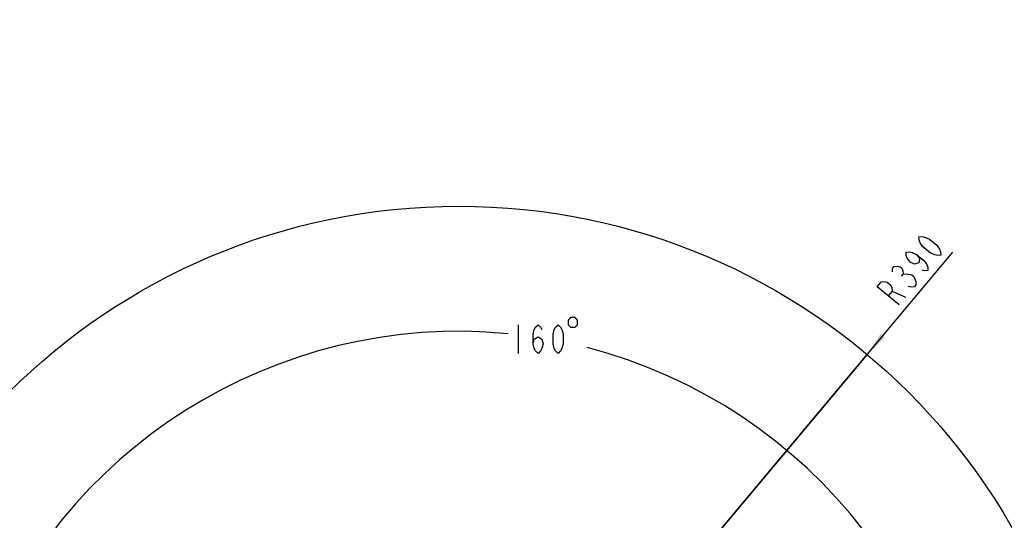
# Model space of a CAD drawing. Header units: millimetres. Extents: x 0 to 5945, y 0 to 4205.
# Tile 44 of 76: x 2822 to 3425, y 1087 to 1394. Entities that reach past the tile are written whole.
import ezdxf

# ---------------------------------------------------------------- set-up
doc = ezdxf.new("R2010")
doc.units = ezdxf.units.MM
doc.header["$LTSCALE"] = 326.975
doc.layers.get('0').update_dxf_attribs({"linetype": 'CONTINUOUS'})
doc.layers.add('204101000019_DXF_DIMENSION', color=7, linetype='CONTINUOUS')
doc.layers.add('204101000019DXF_CONTINUOUS_LINE', color=7, linetype='CONTINUOUS')
doc.styles.get("Standard").update_dxf_attribs({"font": 'txt', "width": 0.7})
doc.dimstyles.new('DIMSTYLE_3', dxfattribs={"dimtxt": 17.5, "dimasz": 15, "dimexe": 1.5, "dimexo": 0, "dimgap": 1.75, "dimtad": 0, "dimtih": 1, "dimtoh": 1, "dimdec": 1, "dimdsep": 46, "dimtxsty": 'Standard', "dimblk": '_FILLED', "dimblk1": '_FILLED', "dimblk2": '_FILLED', "dimcen": 0.09, "dimclrt": 5, "dimazin": 2, "dimtp": 0.5, "dimtm": 0.5, "dimtfac": 1, "dimtdec": 4, "dimtofl": 0, "dimtmove": 0, "dimatfit": 3, "dimldrblk": '_FILLED', "dimfxl": 1, "dimtolj": 1, "dimarcsym": 0})
doc.dimstyles.new('DIMSTYLE_7', dxfattribs={"dimtxt": 17.5, "dimasz": 15, "dimexe": 1.5, "dimexo": 0, "dimtad": 1, "dimdec": 0, "dimdsep": 46, "dimtxsty": 'Standard', "dimblk": '_FILLED', "dimblk1": '_FILLED', "dimblk2": '_FILLED', "dimcen": 0.09, "dimclrt": 5, "dimazin": 2, "dimtfac": 1, "dimtdec": 0, "dimtofl": 0, "dimtmove": 0, "dimatfit": 3, "dimldrblk": '_FILLED', "dimfxl": 1, "dimtolj": 1, "dimarcsym": 0})
doc.dimstyles.new('DIMSTYLE_8', dxfattribs={"dimtxt": 17.5, "dimasz": 15, "dimexe": 1.5, "dimexo": 0, "dimtad": 1, "dimdsep": 46, "dimtxsty": 'Standard', "dimblk": '_FILLED', "dimblk1": '_FILLED', "dimblk2": '_FILLED', "dimcen": 0.09, "dimclrt": 5, "dimazin": 2, "dimtp": 0.01, "dimtm": 0.01, "dimtfac": 1, "dimtofl": 0, "dimtmove": 0, "dimatfit": 3, "dimldrblk": '_FILLED', "dimfxl": 1, "dimtolj": 1, "dimarcsym": 0})

# ---------------------------------------------------------------- blocks, each defined once
blk = doc.blocks.new('*D22')
at = {"layer": '204101000019_DXF_DIMENSION', "color": 2, "linetype": 'Continuous', "transparency": 16777216}
for q in [(2789.07, 999.26), (3411.42, 889.52)]:
    blk.add_line((3090.57, 889.52), q, dxfattribs=at)
for start, end in [(84.46855, 160), (0, 75.46897)]:
    blk.add_arc((3090.57, 889.52), 313.35, start, end, dxfattribs=at)
for points in [[(2799.95, 1011.3), (2796.12, 996.69), (2803.21, 1010.02)], [(3401.81, 904.47), (3403.92, 889.52), (3405.31, 904.56)]]:
    blk.add_solid(points, dxfattribs=at)
blk = doc.blocks.new('_FILLED')
at = {"color": 0, "linetype": 'ByBlock'}
blk.add_solid([(0, 0), (-1, 0.117), (-1, -0.117)], dxfattribs=at)
blk = doc.blocks.new('*D24')
at = {"layer": '204101000019_DXF_DIMENSION', "color": 2, "linetype": 'Continuous', "transparency": 16777216}
for p, q in [((3090.57, 889.52), (4581.62, 1393.82)), ((4455.29, 1351.1), (3090.57, 889.52)), ((4455.29, 1351.1), (4455.29, 1351.1))]:
    blk.add_line(p, q, dxfattribs=at)
at = {"layer": '204101000019_DXF_DIMENSION', "color": 2, "linetype": 'Continuous', "transparency": 16777216, "xscale": 15, "yscale": 15, "zscale": 15, "rotation": 198.6864967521}
blk.add_blockref('_FILLED', (4455.29, 1351.1), dxfattribs=at)
blk = doc.blocks.new('*D29')
at = {"layer": '204101000019_DXF_DIMENSION', "color": 2, "linetype": 'Continuous', "transparency": 16777216}
for p, q in [((3090.57, 889.52), (3393.2, 1251.43)), ((3340.75, 1188.7), (3090.57, 889.52)), ((3340.75, 1188.7), (3340.75, 1188.7))]:
    blk.add_line(p, q, dxfattribs=at)
at = {"layer": '204101000019_DXF_DIMENSION', "color": 2, "linetype": 'Continuous', "transparency": 16777216, "xscale": 15, "yscale": 15, "zscale": 15, "rotation": 230.0960882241}
blk.add_blockref('_FILLED', (3340.75, 1188.7), dxfattribs=at)

msp = doc.modelspace()

# ---------------------------------------------------------------- linework, layer by layer
at = {"layer": '204101000019_DXF_DIMENSION', "color": 5, "linetype": 'Continuous'}
for p, q in [((3361.877, 1236.7), (3362.859, 1237.875)), ((3356.119, 1227.542), (3364.305, 1223.691)), ((3126.901, 1206.861), (3126.901, 1189.361))]:
    msp.add_line(p, q, dxfattribs=at)
for points in [[(3385.916, 1249.533), (3383.815, 1249.294), (3382.205, 1249.643), (3379.476, 1250.926), (3375.001, 1254.668), (3373.255, 1257.127), (3372.627, 1258.649), (3372.491, 1260.759), (3374.592, 1260.999), (3376.202, 1260.651), (3378.93, 1259.367), (3383.405, 1255.625), (3385.151, 1253.167), (3385.779, 1251.644), (3385.916, 1249.533)], [(3371.072, 1249.969), (3372.818, 1247.511), (3372.463, 1244.814), (3369.872, 1243.987), (3367.143, 1245.271), (3365.397, 1247.729), (3364.769, 1249.252), (3364.632, 1251.362), (3366.733, 1251.601), (3368.343, 1251.253), (3371.072, 1249.969), (3375.547, 1246.228), (3377.293, 1243.769), (3377.921, 1242.246), (3378.057, 1240.136), (3375.956, 1239.897), (3374.346, 1240.245)], [(3356.419, 1239.267), (3356.283, 1241.377), (3357.265, 1242.552), (3359.366, 1242.791), (3360.976, 1242.443), (3362.095, 1241.508), (3362.723, 1239.985), (3362.859, 1237.875), (3364.96, 1238.114)], [(3364.96, 1238.114), (3368.18, 1237.417), (3369.299, 1236.482), (3370.554, 1233.436)], [(3360.376, 1218.992), (3346.952, 1230.218), (3349.407, 1233.155), (3351.508, 1233.394), (3353.118, 1233.046), (3355.356, 1231.175), (3355.983, 1229.652), (3356.119, 1227.542), (3353.664, 1224.605)], [(3370.554, 1233.436), (3370.69, 1231.326), (3369.708, 1230.151), (3367.607, 1229.912), (3365.997, 1230.26)], [(3136.088, 1195.195), (3136.854, 1198.111), (3139.151, 1199.57), (3141.448, 1198.111), (3142.213, 1195.195), (3141.448, 1192.278), (3140.682, 1190.82), (3139.151, 1189.361), (3137.62, 1190.82), (3136.854, 1192.278), (3136.088, 1195.195), (3136.088, 1201.028), (3136.854, 1203.945), (3137.62, 1205.403), (3139.151, 1206.861), (3140.682, 1205.403), (3141.448, 1203.945)], [(3151.401, 1189.361), (3149.87, 1190.82), (3149.104, 1192.278), (3148.339, 1195.195), (3148.339, 1201.028), (3149.104, 1203.945), (3149.87, 1205.403), (3151.401, 1206.861), (3152.932, 1205.403), (3153.698, 1203.945), (3154.464, 1201.028), (3154.464, 1195.195), (3153.698, 1192.278), (3152.932, 1190.82), (3151.401, 1189.361)], [(3157.526, 1209.778), (3157.526, 1206.861), (3158.984, 1205.403), (3161.901, 1205.403), (3163.359, 1206.861), (3163.359, 1209.778), (3161.901, 1211.236), (3158.984, 1211.236), (3157.526, 1209.778)]]:
    msp.add_lwpolyline(points, dxfattribs=at)
at = {"layer": '204101000019DXF_CONTINUOUS_LINE', "color": 2, "linetype": 'Continuous'}
msp.add_circle((3090.571, 889.52), 390, dxfattribs=at)

# ---------------------------------------------------------------- dimensions: what is measured, and where the dimension line sits
at = {"layer": '204101000019_DXF_DIMENSION', "color": 2, "linetype": 'Continuous'}
for mpoint, dimstyle, picture, middle in [((4455.293, 1351.095), 'DIMSTYLE_7', '*D24', (4522.197, 1378.342)), ((3340.751, 1188.703), 'DIMSTYLE_8', '*D29', (3358.412, 1216.643))]:
    dim = msp.add_radius_dim(center=(3090.571, 889.52), mpoint=mpoint, text='R<>', dimstyle=dimstyle, override={"dimpost": '<>'}, dxfattribs=at)
    dim.commit()
    dim.dimension.update_dxf_attribs({"geometry": picture, "text_midpoint": middle, "dimtype": 164})
dim = msp.add_angular_dim_2l(base=(3144.984, 1198.111), line1=((3087.438, 889.52), (3090.571, 889.52)), line2=((3093.516, 888.448), (3090.571, 889.52)), dimstyle='DIMSTYLE_3', dxfattribs=at)
dim.commit()
dim.dimension.update_dxf_attribs({"geometry": '*D22', "text_midpoint": (3120.776, 1189.361), "dimtype": 162})

doc.saveas('drawing.dxf')
